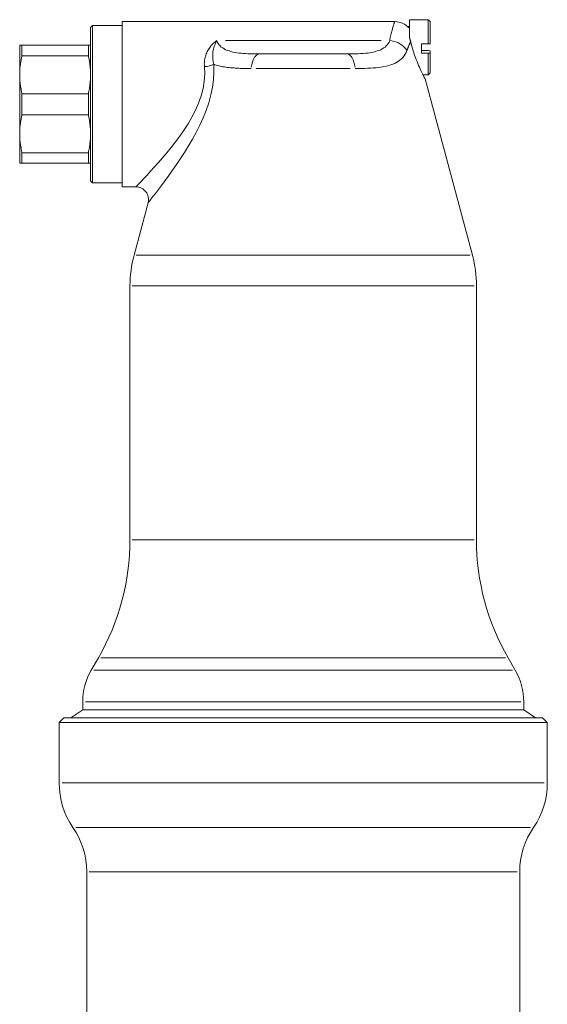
# Model space of a CAD drawing. Header units: millimetres. Extents: x 14365 to 105143, y -126377 to -22383.
# Tile 145 of 256: x 71503 to 71570, y -119568 to -119443. Entities that reach past the tile are written whole.
import ezdxf

# ---------------------------------------------------------------- set-up
doc = ezdxf.new("R2010")
doc.units = ezdxf.units.MM
doc.layers.add('UT_ZARIZENI - ARMATURY', color=6, linetype='Continuous', lineweight=5)

msp = doc.modelspace()

# ---------------------------------------------------------------- linework, layer by layer
at = {"layer": 'UT_ZARIZENI - ARMATURY'}
for p, q in [((71515.57, -119442.96), (71515.57, -119463.96)), ((71550.18, -119442.96), (71515.57, -119442.96)), ((71550.01, -119443.48), (71550.04, -119443.39)), ((71550.04, -119443.39), (71550.06, -119443.31)), ((71550.06, -119443.31), (71550.09, -119443.24)), ((71550.09, -119443.24), (71550.11, -119443.18)), ((71550.11, -119443.18), (71550.13, -119443.12)), ((71550.13, -119443.12), (71550.14, -119443.07)), ((71550.14, -119443.07), (71550.15, -119443.03)), ((71550.15, -119443.03), (71550.17, -119443)), ((71550.17, -119442.98), (71550.18, -119442.97)), ((71550.17, -119443), (71550.17, -119442.98)), ((71550.18, -119442.96), (71550.44, -119442.98)), ((71550.18, -119442.97), (71550.18, -119442.96)), ((71550.44, -119442.98), (71550.7, -119443.02)), ((71550.7, -119443.02), (71550.96, -119443.09)), ((71550.96, -119443.09), (71551.2, -119443.18)), ((71551.2, -119443.18), (71551.44, -119443.3)), ((71551.44, -119443.3), (71551.66, -119443.45)), ((71552.07, -119444.55), (71552.07, -119442.71)), ((71552.07, -119442.71), (71554.42, -119442.71)), ((71554.42, -119445.78), (71554.42, -119442.71)), ((71554.67, -119442.96), (71554.42, -119442.71)), ((71554.67, -119442.96), (71554.67, -119445.77)), ((71511.57, -119443.71), (71511.82, -119443.46)), ((71511.57, -119443.71), (71511.57, -119463.21)), ((71511.82, -119463.46), (71511.82, -119443.46)), ((71511.82, -119443.46), (71515.57, -119443.46)), ((71549.67, -119444.81), (71549.7, -119444.64)), ((71549.7, -119444.64), (71549.74, -119444.48)), ((71549.74, -119444.48), (71549.78, -119444.33)), ((71549.78, -119444.33), (71549.82, -119444.19)), ((71549.82, -119444.19), (71549.85, -119444.05)), ((71549.85, -119444.05), (71549.89, -119443.92)), ((71549.89, -119443.92), (71549.92, -119443.8)), ((71549.92, -119443.8), (71549.95, -119443.69)), ((71549.95, -119443.69), (71549.98, -119443.58)), ((71549.98, -119443.58), (71550.01, -119443.48)), ((71551.66, -119443.45), (71551.86, -119443.61)), ((71552.07, -119443.56), (71551.8, -119443.56)), ((71551.86, -119443.61), (71552.05, -119443.8)), ((71552.07, -119443.8), (71552.05, -119443.8)), ((71552.07, -119444.54), (71552.07, -119444.99)), ((71526.89, -119445.99), (71526.99, -119445.87)), ((71526.99, -119445.87), (71527.1, -119445.76)), ((71527.1, -119445.76), (71527.22, -119445.65)), ((71527.22, -119445.65), (71527.33, -119445.55)), ((71527.33, -119445.55), (71527.46, -119445.45)), ((71527.38, -119445.8), (71527.33, -119445.94)), ((71527.43, -119445.69), (71527.38, -119445.8)), ((71527.47, -119445.58), (71527.43, -119445.69)), ((71527.46, -119445.45), (71527.58, -119445.35)), ((71527.52, -119445.48), (71527.47, -119445.58)), ((71527.58, -119445.35), (71527.52, -119445.48)), ((71527.58, -119445.35), (71527.66, -119445.55)), ((71527.66, -119445.55), (71527.77, -119445.73)), ((71527.77, -119445.73), (71527.88, -119445.9)), ((71527.88, -119445.9), (71528.02, -119446.05)), ((71528.68, -119445.35), (71548.45, -119445.35)), ((71549.11, -119446.05), (71549.25, -119445.9)), ((71549.25, -119445.9), (71549.37, -119445.73)), ((71549.37, -119445.73), (71549.47, -119445.55)), ((71549.47, -119445.55), (71549.55, -119445.35)), ((71549.55, -119445.35), (71549.59, -119445.16)), ((71549.59, -119445.16), (71549.63, -119444.98)), ((71549.63, -119444.98), (71549.67, -119444.81)), ((71552.04, -119445.92), (71552.01, -119445.96)), ((71552.06, -119445.87), (71552.04, -119445.92)), ((71552.08, -119445.83), (71552.06, -119445.87)), ((71552.07, -119444.99), (71552.07, -119445.01)), ((71552.07, -119445.01), (71552.08, -119445.03)), ((71552.08, -119445.03), (71552.09, -119445.05)), ((71552.09, -119445.79), (71552.08, -119445.83)), ((71552.09, -119445.05), (71552.1, -119445.08)), ((71552.11, -119445.74), (71552.09, -119445.79)), ((71552.1, -119445.08), (71552.1, -119445.1)), ((71552.1, -119445.1), (71552.11, -119445.12)), ((71552.11, -119445.12), (71552.12, -119445.14)), ((71552.13, -119445.7), (71552.11, -119445.74)), ((71552.12, -119445.14), (71552.13, -119445.16)), ((71552.13, -119445.16), (71552.13, -119445.18)), ((71552.13, -119445.18), (71552.14, -119445.2)), ((71552.15, -119445.66), (71552.13, -119445.7)), ((71552.14, -119445.2), (71552.15, -119445.23)), ((71552.15, -119445.23), (71552.15, -119445.25)), ((71552.15, -119445.25), (71552.16, -119445.27)), ((71552.17, -119445.62), (71552.15, -119445.66)), ((71552.16, -119445.27), (71552.17, -119445.29)), ((71552.17, -119445.29), (71552.17, -119445.31)), ((71552.17, -119445.31), (71552.18, -119445.34)), ((71552.19, -119445.59), (71552.17, -119445.62)), ((71552.18, -119445.34), (71552.19, -119445.36)), ((71552.19, -119445.36), (71552.19, -119445.38)), ((71552.19, -119445.38), (71552.2, -119445.4)), ((71552.21, -119445.55), (71552.19, -119445.59)), ((71552.2, -119445.4), (71552.2, -119445.42)), ((71552.2, -119445.42), (71552.21, -119445.45)), ((71552.21, -119445.45), (71552.21, -119445.47)), ((71552.21, -119445.47), (71552.22, -119445.49)), ((71552.23, -119445.51), (71552.21, -119445.55)), ((71552.22, -119445.49), (71552.23, -119445.51)), ((71552.29, -119445.8), (71552.23, -119445.51)), ((71552.37, -119446.08), (71552.29, -119445.8)), ((71554.42, -119445.78), (71553.57, -119445.78)), ((71553.57, -119446.98), (71553.57, -119445.78)), ((71554.42, -119445.78), (71554.67, -119445.77)), ((71502.85, -119445.96), (71502.57, -119445.96)), ((71502.57, -119449.71), (71502.57, -119445.96)), ((71502.85, -119445.96), (71511.28, -119445.96)), ((71502.85, -119447.3), (71502.85, -119445.96)), ((71511.28, -119445.96), (71511.57, -119445.96)), ((71511.28, -119447.3), (71511.28, -119445.96)), ((71526.19, -119447.21), (71526.25, -119447.06)), ((71526.25, -119447.06), (71526.31, -119446.92)), ((71526.31, -119446.92), (71526.37, -119446.77)), ((71526.37, -119446.77), (71526.45, -119446.63)), ((71526.45, -119446.63), (71526.52, -119446.5)), ((71526.52, -119446.5), (71526.61, -119446.37)), ((71526.61, -119446.37), (71526.7, -119446.24)), ((71526.7, -119446.24), (71526.79, -119446.11)), ((71526.79, -119446.11), (71526.89, -119445.99)), ((71527.08, -119447.12), (71527.07, -119447.25)), ((71527.09, -119446.99), (71527.08, -119447.12)), ((71527.1, -119446.87), (71527.09, -119446.99)), ((71527.11, -119446.75), (71527.1, -119446.87)), ((71527.13, -119446.63), (71527.11, -119446.75)), ((71527.16, -119446.52), (71527.13, -119446.63)), ((71527.18, -119446.42), (71527.16, -119446.52)), ((71527.2, -119446.32), (71527.18, -119446.42)), ((71527.23, -119446.23), (71527.2, -119446.32)), ((71527.26, -119446.13), (71527.23, -119446.23)), ((71527.33, -119445.94), (71527.26, -119446.13)), ((71528.02, -119446.05), (71528.17, -119446.19)), ((71528.17, -119446.19), (71528.34, -119446.31)), ((71528.34, -119446.31), (71528.52, -119446.43)), ((71528.52, -119446.43), (71528.72, -119446.53)), ((71528.72, -119446.53), (71528.93, -119446.62)), ((71528.93, -119446.62), (71529.15, -119446.69)), ((71529.15, -119446.69), (71529.38, -119446.76)), ((71529.38, -119446.76), (71529.62, -119446.82)), ((71529.62, -119446.82), (71529.88, -119446.87)), ((71529.88, -119446.87), (71530.13, -119446.91)), ((71530.13, -119446.91), (71530.4, -119446.95)), ((71530.4, -119446.95), (71530.67, -119446.98)), ((71530.67, -119446.98), (71530.95, -119447)), ((71530.95, -119447), (71531.23, -119447.02)), ((71531.23, -119447.02), (71531.52, -119447.04)), ((71531.52, -119447.04), (71531.81, -119447.05)), ((71531.81, -119447.05), (71532.1, -119447.05)), ((71532.1, -119447.05), (71532.4, -119447.06)), ((71532.4, -119447.06), (71532.71, -119447.06)), ((71532.71, -119447.06), (71533.01, -119447.06)), ((71533.01, -119447.06), (71544.12, -119447.06)), ((71544.12, -119447.06), (71544.42, -119447.06)), ((71544.42, -119447.06), (71544.73, -119447.06)), ((71544.73, -119447.06), (71545.03, -119447.05)), ((71545.03, -119447.05), (71545.32, -119447.05)), ((71545.32, -119447.05), (71545.61, -119447.04)), ((71545.61, -119447.04), (71545.9, -119447.02)), ((71545.9, -119447.02), (71546.18, -119447)), ((71546.18, -119447), (71546.46, -119446.98)), ((71546.46, -119446.98), (71546.73, -119446.95)), ((71546.73, -119446.95), (71546.99, -119446.91)), ((71546.99, -119446.91), (71547.25, -119446.87)), ((71547.25, -119446.87), (71547.5, -119446.82)), ((71547.5, -119446.82), (71547.75, -119446.76)), ((71547.75, -119446.76), (71547.98, -119446.69)), ((71547.98, -119446.69), (71548.2, -119446.62)), ((71548.2, -119446.62), (71548.41, -119446.53)), ((71548.41, -119446.53), (71548.61, -119446.43)), ((71548.61, -119446.43), (71548.79, -119446.31)), ((71548.79, -119446.31), (71548.96, -119446.19)), ((71548.96, -119446.19), (71549.11, -119446.05)), ((71551.52, -119447.11), (71551.38, -119447.32)), ((71551.64, -119446.88), (71551.52, -119447.11)), ((71551.74, -119446.64), (71551.64, -119446.88)), ((71551.76, -119446.58), (71551.74, -119446.64)), ((71551.78, -119446.52), (71551.76, -119446.58)), ((71551.8, -119446.47), (71551.78, -119446.52)), ((71551.83, -119446.41), (71551.8, -119446.47)), ((71551.85, -119446.36), (71551.83, -119446.41)), ((71551.87, -119446.3), (71551.85, -119446.36)), ((71551.89, -119446.25), (71551.87, -119446.3)), ((71551.91, -119446.2), (71551.89, -119446.25)), ((71551.93, -119446.15), (71551.91, -119446.2)), ((71551.95, -119446.1), (71551.93, -119446.15)), ((71551.97, -119446.05), (71551.95, -119446.1)), ((71551.99, -119446.01), (71551.97, -119446.05)), ((71552.01, -119445.96), (71551.99, -119446.01)), ((71552.45, -119446.37), (71552.37, -119446.08)), ((71552.53, -119446.66), (71552.45, -119446.37)), ((71552.63, -119446.94), (71552.53, -119446.66)), ((71552.72, -119447.23), (71552.63, -119446.94)), ((71554.42, -119446.64), (71553.57, -119446.64)), ((71553.57, -119446.98), (71554.42, -119446.98)), ((71554.42, -119446.64), (71554.67, -119446.66)), ((71554.67, -119446.97), (71554.42, -119446.98)), ((71554.42, -119449.71), (71554.42, -119446.98)), ((71554.67, -119446.97), (71554.67, -119446.66)), ((71554.67, -119449.46), (71554.67, -119446.97)), ((71502.66, -119448.34), (71502.65, -119448.44)), ((71502.68, -119448.24), (71502.66, -119448.34)), ((71502.69, -119448.13), (71502.68, -119448.24)), ((71502.71, -119448.03), (71502.69, -119448.13)), ((71502.73, -119447.93), (71502.71, -119448.03)), ((71502.74, -119447.83), (71502.73, -119447.93)), ((71502.76, -119447.72), (71502.74, -119447.83)), ((71502.78, -119447.62), (71502.76, -119447.72)), ((71502.81, -119447.51), (71502.78, -119447.62)), ((71502.83, -119447.41), (71502.81, -119447.51)), ((71502.85, -119447.3), (71502.83, -119447.41)), ((71502.85, -119447.3), (71511.28, -119447.3)), ((71511.3, -119447.41), (71511.28, -119447.3)), ((71511.32, -119447.51), (71511.3, -119447.41)), ((71511.35, -119447.62), (71511.32, -119447.51)), ((71511.37, -119447.72), (71511.35, -119447.62)), ((71511.39, -119447.83), (71511.37, -119447.72)), ((71511.41, -119447.93), (71511.39, -119447.83)), ((71511.42, -119448.03), (71511.41, -119447.93)), ((71511.44, -119448.13), (71511.42, -119448.03)), ((71511.45, -119448.24), (71511.44, -119448.13)), ((71511.47, -119448.34), (71511.45, -119448.24)), ((71511.48, -119448.44), (71511.47, -119448.34)), ((71526.01, -119448.34), (71526.02, -119448.17)), ((71526.02, -119448.51), (71526.01, -119448.34)), ((71526.02, -119448.17), (71526.03, -119448)), ((71526.03, -119448), (71526.05, -119447.84)), ((71526.05, -119447.84), (71526.07, -119447.68)), ((71526.07, -119447.68), (71526.11, -119447.52)), ((71526.11, -119447.52), (71526.15, -119447.36)), ((71526.15, -119447.36), (71526.19, -119447.21)), ((71527.07, -119447.25), (71527.07, -119447.38)), ((71527.07, -119447.38), (71527.07, -119447.52)), ((71527.07, -119447.52), (71527.08, -119447.66)), ((71527.08, -119447.66), (71527.1, -119447.8)), ((71527.1, -119447.8), (71527.12, -119447.94)), ((71527.12, -119447.94), (71527.14, -119448.09)), ((71527.14, -119448.09), (71527.17, -119448.23)), ((71527.17, -119448.23), (71527.21, -119448.37)), ((71527.36, -119448.43), (71527.2, -119448.38)), ((71527.2, -119448.38), (71527.22, -119449.32)), ((71549.95, -119448.36), (71549.68, -119448.46)), ((71550.2, -119448.26), (71549.95, -119448.36)), ((71550.44, -119448.13), (71550.2, -119448.26)), ((71550.66, -119448), (71550.44, -119448.13)), ((71550.86, -119447.85), (71550.66, -119448)), ((71551.05, -119447.69), (71550.86, -119447.85)), ((71551.23, -119447.51), (71551.05, -119447.69)), ((71551.38, -119447.32), (71551.23, -119447.51)), ((71552.82, -119447.51), (71552.72, -119447.23)), ((71552.92, -119447.78), (71552.82, -119447.51)), ((71553.03, -119448.04), (71552.92, -119447.78)), ((71553.13, -119448.29), (71553.03, -119448.04)), ((71553.23, -119448.53), (71553.13, -119448.29)), ((71502.58, -119449.23), (71502.57, -119449.32)), ((71502.57, -119449.32), (71502.57, -119449.42)), ((71502.57, -119449.42), (71502.57, -119449.52)), ((71502.57, -119449.52), (71502.57, -119449.61)), ((71502.57, -119449.61), (71502.57, -119449.71)), ((71502.59, -119449.03), (71502.58, -119449.13)), ((71502.58, -119449.13), (71502.58, -119449.23)), ((71502.6, -119448.93), (71502.59, -119449.03)), ((71502.61, -119448.73), (71502.6, -119448.83)), ((71502.6, -119448.83), (71502.6, -119448.93)), ((71502.62, -119448.64), (71502.61, -119448.73)), ((71502.64, -119448.54), (71502.62, -119448.64)), ((71502.65, -119448.44), (71502.64, -119448.54)), ((71511.49, -119448.54), (71511.48, -119448.44)), ((71511.51, -119448.64), (71511.49, -119448.54)), ((71511.52, -119448.73), (71511.51, -119448.64)), ((71511.53, -119448.83), (71511.52, -119448.73)), ((71511.53, -119448.93), (71511.53, -119448.83)), ((71511.54, -119449.03), (71511.53, -119448.93)), ((71511.55, -119449.13), (71511.54, -119449.03)), ((71511.55, -119449.23), (71511.55, -119449.13)), ((71511.56, -119449.32), (71511.55, -119449.23)), ((71511.56, -119449.42), (71511.56, -119449.32)), ((71511.56, -119449.52), (71511.56, -119449.42)), ((71511.56, -119449.61), (71511.56, -119449.52)), ((71511.57, -119449.71), (71511.56, -119449.61)), ((71526.01, -119450.52), (71526.07, -119449.59)), ((71526.03, -119448.69), (71526.02, -119448.51)), ((71526.07, -119449.59), (71526.03, -119448.69)), ((71527.22, -119449.32), (71527.16, -119450.3)), ((71527.52, -119448.48), (71527.36, -119448.43)), ((71527.68, -119448.53), (71527.52, -119448.48)), ((71527.85, -119448.58), (71527.68, -119448.53)), ((71528.02, -119448.62), (71527.85, -119448.58)), ((71528.2, -119448.66), (71528.02, -119448.62)), ((71528.38, -119448.69), (71528.2, -119448.66)), ((71528.56, -119448.72), (71528.38, -119448.69)), ((71528.75, -119448.75), (71528.56, -119448.72)), ((71528.94, -119448.78), (71528.75, -119448.75)), ((71529.14, -119448.8), (71528.94, -119448.78)), ((71529.34, -119448.82), (71529.14, -119448.8)), ((71529.54, -119448.84), (71529.34, -119448.82)), ((71529.75, -119448.85), (71529.54, -119448.84)), ((71529.95, -119448.87), (71529.75, -119448.85)), ((71530.17, -119448.88), (71529.95, -119448.87)), ((71530.38, -119448.89), (71530.17, -119448.88)), ((71530.6, -119448.9), (71530.38, -119448.89)), ((71530.82, -119448.9), (71530.6, -119448.9)), ((71531.04, -119448.91), (71530.82, -119448.9)), ((71531.27, -119448.91), (71531.04, -119448.91)), ((71531.5, -119448.91), (71531.27, -119448.91)), ((71531.73, -119448.91), (71531.5, -119448.91)), ((71531.96, -119448.91), (71531.73, -119448.91)), ((71532.58, -119448.91), (71544.55, -119448.91)), ((71545.57, -119448.91), (71545.17, -119448.91)), ((71545.97, -119448.91), (71545.57, -119448.91)), ((71546.35, -119448.9), (71545.97, -119448.91)), ((71546.73, -119448.89), (71546.35, -119448.9)), ((71547.1, -119448.87), (71546.73, -119448.89)), ((71547.46, -119448.85), (71547.1, -119448.87)), ((71547.81, -119448.82), (71547.46, -119448.85)), ((71548.15, -119448.78), (71547.81, -119448.82)), ((71548.48, -119448.74), (71548.15, -119448.78)), ((71548.8, -119448.68), (71548.48, -119448.74)), ((71549.1, -119448.62), (71548.8, -119448.68)), ((71549.4, -119448.55), (71549.1, -119448.62)), ((71549.68, -119448.46), (71549.4, -119448.55)), ((71553.33, -119448.76), (71553.23, -119448.53)), ((71553.43, -119448.96), (71553.33, -119448.76)), ((71553.52, -119449.16), (71553.43, -119448.96)), ((71553.6, -119449.35), (71553.52, -119449.16)), ((71553.69, -119449.52), (71553.6, -119449.35)), ((71553.77, -119449.68), (71553.69, -119449.52)), ((71554.67, -119449.46), (71554.42, -119449.71)), ((71502.57, -119449.71), (71502.57, -119457.21)), ((71502.57, -119449.81), (71502.57, -119449.71)), ((71502.57, -119449.91), (71502.57, -119449.81)), ((71502.57, -119450), (71502.57, -119449.91)), ((71502.57, -119450.1), (71502.57, -119450)), ((71502.58, -119450.2), (71502.57, -119450.1)), ((71502.58, -119450.3), (71502.58, -119450.2)), ((71502.59, -119450.39), (71502.58, -119450.3)), ((71502.6, -119450.49), (71502.59, -119450.39)), ((71502.6, -119450.59), (71502.6, -119450.49)), ((71502.61, -119450.69), (71502.6, -119450.59)), ((71502.62, -119450.79), (71502.61, -119450.69)), ((71502.64, -119450.89), (71502.62, -119450.79)), ((71502.65, -119450.99), (71502.64, -119450.89)), ((71511.48, -119450.99), (71511.49, -119450.89)), ((71511.49, -119450.89), (71511.51, -119450.79)), ((71511.51, -119450.79), (71511.52, -119450.69)), ((71511.52, -119450.69), (71511.53, -119450.59)), ((71511.53, -119450.49), (71511.54, -119450.39)), ((71511.53, -119450.59), (71511.53, -119450.49)), ((71511.54, -119450.39), (71511.55, -119450.3)), ((71511.55, -119450.2), (71511.56, -119450.1)), ((71511.55, -119450.3), (71511.55, -119450.2)), ((71511.56, -119449.81), (71511.57, -119449.71)), ((71511.56, -119449.91), (71511.56, -119449.81)), ((71511.56, -119450), (71511.56, -119449.91)), ((71511.56, -119450.1), (71511.56, -119450)), ((71525.85, -119451.45), (71526.01, -119450.52)), ((71527.16, -119450.3), (71527.04, -119451.28)), ((71553.84, -119449.82), (71553.77, -119449.68)), ((71553.78, -119449.71), (71554.42, -119449.71)), ((71553.9, -119449.94), (71553.84, -119449.82)), ((71553.95, -119450.04), (71553.9, -119449.94)), ((71553.99, -119450.11), (71553.95, -119450.04)), ((71554.02, -119450.17), (71553.99, -119450.11)), ((71554.03, -119450.2), (71554.02, -119450.17)), ((71554.04, -119450.21), (71554.03, -119450.2)), ((71554.04, -119450.21), (71560.05, -119472.65)), ((71502.66, -119451.09), (71502.65, -119450.99)), ((71502.68, -119451.19), (71502.66, -119451.09)), ((71502.69, -119451.29), (71502.68, -119451.19)), ((71502.71, -119451.39), (71502.69, -119451.29)), ((71502.73, -119451.49), (71502.71, -119451.39)), ((71502.74, -119451.6), (71502.73, -119451.49)), ((71502.76, -119451.7), (71502.74, -119451.6)), ((71502.78, -119451.81), (71502.76, -119451.7)), ((71502.81, -119451.91), (71502.78, -119451.81)), ((71502.83, -119452.02), (71502.81, -119451.91)), ((71502.85, -119452.12), (71502.83, -119452.02)), ((71502.85, -119452.12), (71511.28, -119452.12)), ((71502.85, -119454.8), (71502.85, -119452.12)), ((71511.28, -119452.12), (71511.3, -119452.02)), ((71511.28, -119454.8), (71511.28, -119452.12)), ((71511.3, -119452.02), (71511.32, -119451.91)), ((71511.32, -119451.91), (71511.35, -119451.81)), ((71511.35, -119451.81), (71511.37, -119451.7)), ((71511.37, -119451.7), (71511.39, -119451.6)), ((71511.39, -119451.6), (71511.41, -119451.49)), ((71511.41, -119451.49), (71511.42, -119451.39)), ((71511.42, -119451.39), (71511.44, -119451.29)), ((71511.44, -119451.29), (71511.45, -119451.19)), ((71511.45, -119451.19), (71511.47, -119451.09)), ((71511.47, -119451.09), (71511.48, -119450.99)), ((71525.61, -119452.39), (71525.85, -119451.45)), ((71527.04, -119451.28), (71526.84, -119452.28)), ((71524.89, -119454.23), (71525.29, -119453.32)), ((71525.29, -119453.32), (71525.61, -119452.39)), ((71526.57, -119453.27), (71526.25, -119454.24)), ((71526.84, -119452.28), (71526.57, -119453.27)), ((71524.44, -119455.1), (71524.89, -119454.23)), ((71526.25, -119454.24), (71525.86, -119455.2)), ((71502.65, -119455.94), (71502.66, -119455.84)), ((71502.66, -119455.84), (71502.68, -119455.74)), ((71502.68, -119455.74), (71502.69, -119455.63)), ((71502.69, -119455.63), (71502.71, -119455.53)), ((71502.71, -119455.53), (71502.73, -119455.43)), ((71502.73, -119455.43), (71502.74, -119455.33)), ((71502.74, -119455.33), (71502.76, -119455.22)), ((71502.76, -119455.22), (71502.78, -119455.12)), ((71502.78, -119455.12), (71502.81, -119455.01)), ((71502.81, -119455.01), (71502.83, -119454.91)), ((71502.83, -119454.91), (71502.85, -119454.8)), ((71502.85, -119454.8), (71511.28, -119454.8)), ((71511.3, -119454.91), (71511.28, -119454.8)), ((71511.32, -119455.01), (71511.3, -119454.91)), ((71511.35, -119455.12), (71511.32, -119455.01)), ((71511.37, -119455.22), (71511.35, -119455.12)), ((71511.39, -119455.33), (71511.37, -119455.22)), ((71511.41, -119455.43), (71511.39, -119455.33)), ((71511.42, -119455.53), (71511.41, -119455.43)), ((71511.44, -119455.63), (71511.42, -119455.53)), ((71511.45, -119455.74), (71511.44, -119455.63)), ((71511.47, -119455.84), (71511.45, -119455.74)), ((71511.48, -119455.94), (71511.47, -119455.84)), ((71523.43, -119456.73), (71523.95, -119455.93)), ((71523.95, -119455.93), (71524.44, -119455.1)), ((71525.86, -119455.2), (71525.44, -119456.14)), ((71502.57, -119456.82), (71502.58, -119456.73)), ((71502.57, -119456.92), (71502.57, -119456.82)), ((71502.57, -119457.02), (71502.57, -119456.92)), ((71502.57, -119457.11), (71502.57, -119457.02)), ((71502.57, -119457.21), (71502.57, -119457.11)), ((71502.58, -119456.63), (71502.59, -119456.53)), ((71502.58, -119456.73), (71502.58, -119456.63)), ((71502.59, -119456.53), (71502.6, -119456.43)), ((71502.6, -119456.33), (71502.61, -119456.23)), ((71502.6, -119456.43), (71502.6, -119456.33)), ((71502.61, -119456.23), (71502.62, -119456.14)), ((71502.62, -119456.14), (71502.64, -119456.04)), ((71502.64, -119456.04), (71502.65, -119455.94)), ((71511.49, -119456.04), (71511.48, -119455.94)), ((71511.51, -119456.14), (71511.49, -119456.04)), ((71511.52, -119456.23), (71511.51, -119456.14)), ((71511.53, -119456.33), (71511.52, -119456.23)), ((71511.53, -119456.43), (71511.53, -119456.33)), ((71511.54, -119456.53), (71511.53, -119456.43)), ((71511.55, -119456.63), (71511.54, -119456.53)), ((71511.55, -119456.73), (71511.55, -119456.63)), ((71511.56, -119456.82), (71511.55, -119456.73)), ((71511.56, -119456.92), (71511.56, -119456.82)), ((71511.56, -119457.02), (71511.56, -119456.92)), ((71511.56, -119457.11), (71511.56, -119457.02)), ((71511.57, -119457.21), (71511.56, -119457.11)), ((71522.89, -119457.5), (71523.43, -119456.73)), ((71524.98, -119457.04), (71524.5, -119457.92)), ((71525.44, -119456.14), (71524.98, -119457.04)), ((71502.57, -119457.21), (71502.57, -119460.96)), ((71502.57, -119457.21), (71502.57, -119457.31)), ((71502.57, -119457.31), (71502.57, -119457.41)), ((71502.57, -119457.41), (71502.57, -119457.5)), ((71502.57, -119457.5), (71502.57, -119457.6)), ((71502.57, -119457.6), (71502.58, -119457.7)), ((71502.58, -119457.7), (71502.58, -119457.8)), ((71502.58, -119457.8), (71502.59, -119457.89)), ((71502.59, -119457.89), (71502.6, -119457.99)), ((71502.6, -119457.99), (71502.6, -119458.09)), ((71502.6, -119458.09), (71502.61, -119458.19)), ((71502.61, -119458.19), (71502.62, -119458.29)), ((71502.62, -119458.29), (71502.64, -119458.39)), ((71502.64, -119458.39), (71502.65, -119458.49)), ((71511.48, -119458.49), (71511.49, -119458.39)), ((71511.49, -119458.39), (71511.51, -119458.29)), ((71511.51, -119458.29), (71511.52, -119458.19)), ((71511.52, -119458.19), (71511.53, -119458.09)), ((71511.53, -119457.99), (71511.54, -119457.89)), ((71511.53, -119458.09), (71511.53, -119457.99)), ((71511.54, -119457.89), (71511.55, -119457.8)), ((71511.55, -119457.7), (71511.56, -119457.6)), ((71511.55, -119457.8), (71511.55, -119457.7)), ((71511.56, -119457.31), (71511.57, -119457.21)), ((71511.56, -119457.41), (71511.56, -119457.31)), ((71511.56, -119457.5), (71511.56, -119457.41)), ((71511.56, -119457.6), (71511.56, -119457.5)), ((71521.79, -119458.95), (71522.34, -119458.24)), ((71522.34, -119458.24), (71522.89, -119457.5)), ((71524.5, -119457.92), (71524.01, -119458.76)), ((71502.65, -119458.49), (71502.66, -119458.59)), ((71502.66, -119458.59), (71502.68, -119458.69)), ((71502.68, -119458.69), (71502.69, -119458.79)), ((71502.69, -119458.79), (71502.71, -119458.89)), ((71502.71, -119458.89), (71502.73, -119458.99)), ((71502.73, -119458.99), (71502.74, -119459.1)), ((71502.74, -119459.1), (71502.76, -119459.2)), ((71502.76, -119459.2), (71502.78, -119459.31)), ((71502.78, -119459.31), (71502.81, -119459.41)), ((71502.81, -119459.41), (71502.83, -119459.52)), ((71502.83, -119459.52), (71502.85, -119459.62)), ((71502.85, -119459.62), (71511.28, -119459.62)), ((71502.85, -119460.96), (71502.85, -119459.62)), ((71511.28, -119459.62), (71511.3, -119459.52)), ((71511.28, -119460.96), (71511.28, -119459.62)), ((71511.3, -119459.52), (71511.32, -119459.41)), ((71511.32, -119459.41), (71511.35, -119459.31)), ((71511.35, -119459.31), (71511.37, -119459.2)), ((71511.37, -119459.2), (71511.39, -119459.1)), ((71511.39, -119459.1), (71511.41, -119458.99)), ((71511.41, -119458.99), (71511.42, -119458.89)), ((71511.42, -119458.89), (71511.44, -119458.79)), ((71511.44, -119458.79), (71511.45, -119458.69)), ((71511.45, -119458.69), (71511.47, -119458.59)), ((71511.47, -119458.59), (71511.48, -119458.49)), ((71520.7, -119460.27), (71521.24, -119459.63)), ((71521.24, -119459.63), (71521.79, -119458.95)), ((71523.5, -119459.58), (71522.99, -119460.37)), ((71524.01, -119458.76), (71523.5, -119459.58)), ((71519.66, -119461.45), (71520.17, -119460.88)), ((71520.17, -119460.88), (71520.7, -119460.27)), ((71522.99, -119460.37), (71522.48, -119461.13)), ((71502.57, -119460.96), (71502.85, -119460.96)), ((71502.85, -119460.96), (71511.28, -119460.96)), ((71511.28, -119460.96), (71511.57, -119460.96)), ((71518.74, -119462.46), (71519.18, -119461.98)), ((71519.18, -119461.98), (71519.66, -119461.45)), ((71521.98, -119461.85), (71521.49, -119462.53)), ((71522.48, -119461.13), (71521.98, -119461.85)), ((71511.57, -119463.21), (71511.82, -119463.46)), ((71517.71, -119463.56), (71517.99, -119463.26)), ((71517.99, -119463.26), (71518.34, -119462.9)), ((71518.34, -119462.9), (71518.74, -119462.46)), ((71521.02, -119463.17), (71520.58, -119463.77)), ((71521.49, -119462.53), (71521.02, -119463.17)), ((71511.82, -119463.46), (71515.57, -119463.46)), ((71517.32, -119463.96), (71515.57, -119463.96)), ((71517.32, -119463.96), (71517.37, -119463.92)), ((71517.5, -119463.97), (71517.32, -119463.96)), ((71517.37, -119463.92), (71517.5, -119463.78)), ((71517.5, -119463.78), (71517.71, -119463.56)), ((71517.68, -119464), (71517.5, -119463.97)), ((71517.86, -119464.06), (71517.68, -119464)), ((71518.03, -119464.13), (71517.86, -119464.06)), ((71518.19, -119464.22), (71518.03, -119464.13)), ((71518.33, -119464.32), (71518.19, -119464.22)), ((71518.47, -119464.45), (71518.33, -119464.32)), ((71518.59, -119464.59), (71518.47, -119464.45)), ((71518.69, -119464.74), (71518.59, -119464.59)), ((71520.17, -119464.31), (71519.8, -119464.79)), ((71520.58, -119463.77), (71520.17, -119464.31)), ((71518.78, -119464.9), (71518.69, -119464.74)), ((71518.84, -119465.07), (71518.78, -119464.9)), ((71518.89, -119465.25), (71518.84, -119465.07)), ((71518.87, -119465.98), (71518.9, -119465.8)), ((71518.91, -119465.92), (71518.87, -119465.98)), ((71518.91, -119465.43), (71518.89, -119465.25)), ((71518.9, -119465.8), (71518.92, -119465.61)), ((71518.92, -119465.61), (71518.91, -119465.43)), ((71519.03, -119465.77), (71518.91, -119465.92)), ((71519.22, -119465.53), (71519.03, -119465.77)), ((71519.48, -119465.2), (71519.22, -119465.53)), ((71519.8, -119464.79), (71519.48, -119465.2)), ((71518.87, -119465.98), (71517.08, -119472.65)), ((71559.79, -119472.65), (71517.34, -119472.65)), ((71516.57, -119508.83), (71516.57, -119476.54)), ((71560.29, -119476.54), (71516.84, -119476.54)), ((71560.57, -119508.83), (71560.57, -119476.54)), ((71560.29, -119508.83), (71516.84, -119508.83)), ((71512.55, -119523.83), (71511.64, -119525.41)), ((71512.87, -119523.83), (71564.26, -119523.83)), ((71564.58, -119523.83), (71565.49, -119525.41)), ((71565.16, -119525.41), (71511.97, -119525.41)), ((71510.57, -119530.46), (71510.57, -119529.41)), ((71510.91, -119529.41), (71566.22, -119529.41)), ((71566.57, -119530.46), (71566.57, -119529.41)), ((71510.57, -119530.46), (71509.07, -119531.46)), ((71566.57, -119530.46), (71510.57, -119530.46)), ((71566.57, -119530.46), (71568.07, -119531.46)), ((71508.17, -119531.46), (71507.57, -119532.06)), ((71507.57, -119532.06), (71569.57, -119532.06)), ((71507.57, -119532.06), (71507.57, -119539.74)), ((71508.17, -119531.46), (71568.97, -119531.46)), ((71568.97, -119531.46), (71569.57, -119532.06)), ((71569.57, -119532.06), (71569.57, -119539.74)), ((71569.18, -119539.74), (71507.95, -119539.74)), ((71509.68, -119545.39), (71567.45, -119545.39)), ((71511.07, -119551.04), (71511.07, -119576.16)), ((71511.4, -119551.04), (71565.73, -119551.04)), ((71566.07, -119551.04), (71566.07, -119576.16))]:
    msp.add_line(p, q, dxfattribs=at)
for centre, radius, start, end in [((71531.57, -119476.54), 15, 165, 180), ((71545.57, -119476.54), 15, 0, 15), ((71486.57, -119508.83), 30, 330, 0), ((71590.57, -119508.83), 30, 180, 210), ((71518.57, -119529.41), 8, 150, 180), ((71558.57, -119529.41), 8, 0, 30), ((71517.57, -119539.74), 10, 180, 214.4115), ((71559.57, -119539.74), 10, 325.5885, 0), ((71501.07, -119551.04), 10, 0, 34.4115), ((71576.07, -119551.04), 10, 145.5885, 180)]:
    msp.add_arc(centre, radius, start, end, dxfattribs=at)
for centre, major_axis, ratio, start_param, end_param in [((71549.55, -119447.28), (-2.42, 0.65), 0.761329, 3.872356, 4.858304), ((71533.01, -119449.56), (0, 2.5), 0.43677, 0.06545, 1.243547), ((71544.12, -119449.56), (0, 2.5), 0.43677, 5.039638, 6.217735), ((71526.03, -119447.96), (1.59, 0.14), 0.453318, 4.714869, 5.457281)]:
    msp.add_ellipse(centre, major_axis=major_axis, ratio=ratio, start_param=start_param, end_param=end_param, dxfattribs=at)

doc.saveas('drawing.dxf')
